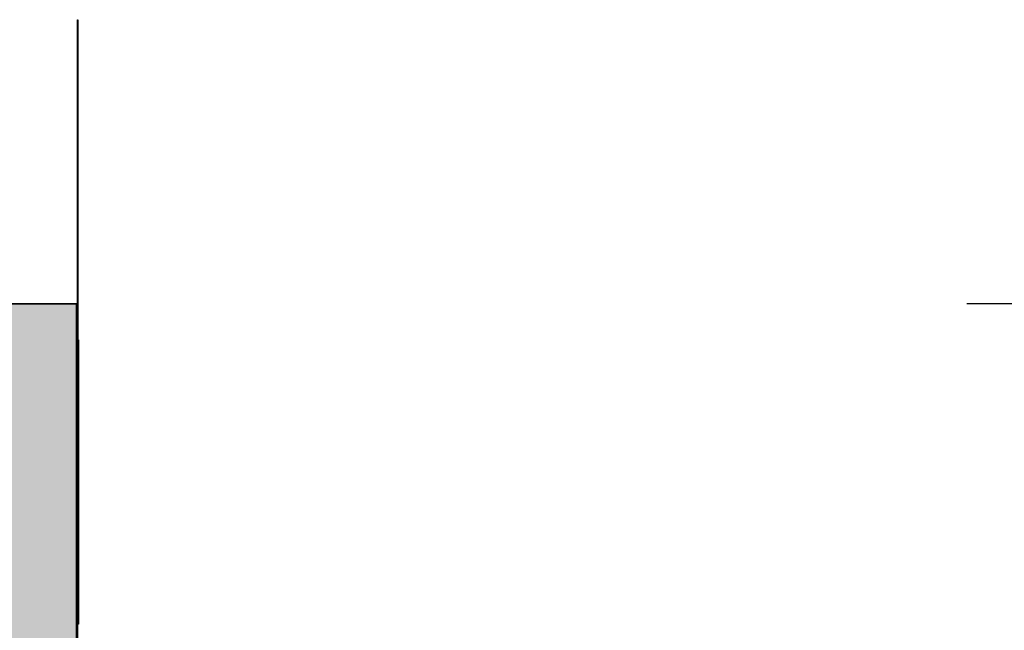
# Model space of a CAD drawing. Header units: metres. Extents: x 0 to 0.84, y 0 to 0.297.
# Tile 17 of 44: x 0.369 to 0.417, y 0.131 to 0.161. Entities that reach past the tile are written whole.
import ezdxf

# ---------------------------------------------------------------- set-up
doc = ezdxf.new("R2010")
doc.units = ezdxf.units.M
doc.header["$XCLIPFRAME"] = 2
doc.linetypes.add('Teckovana 0.5x', pattern=[0.04, 0, -0.04])
doc.layers.add('Maßlinie 1_100', color=7, linetype='Continuous', lineweight=25)
doc.layers.add('Standard', color=7, linetype='Continuous', lineweight=25)
picture_1 = doc.add_image_def('image4.jpg', size_in_pixel=(1024, 1024))

msp = doc.modelspace()

# ---------------------------------------------------------------- hatches: boundary and pattern name
at = {"layer": 'Standard', "linetype": 'Continuous', "lineweight": 25, "transparency": 33554687}
for points in [[(0.372254, 0.146913), (0.166836, 0.146885), (0.117328, 0.118575), (0.372217, 0.118575)], [(0.372217, 0.117999), (0.372254, 0.146338), (0.372254, 0.146913), (0.372217, 0.118575)], [(0.372254, 0.146338), (0.372272, 0.132738), (0.372272, 0.133314), (0.372254, 0.146913)], [(0.372217, 0.116848), (0.372254, 0.145186), (0.372254, 0.146338), (0.372217, 0.117999)], [(0.372254, 0.145186), (0.372272, 0.131587), (0.372272, 0.132738), (0.372254, 0.146338)], [(0.372272, 0.131587), (0.372254, 0.145186), (0.372236, 0.131587)]]:
    msp.add_hatch(color=7, dxfattribs=at).paths.add_polyline_path(points)

# ---------------------------------------------------------------- linework, layer by layer
at = {"layer": 'Maßlinie 1_100', "color": 7, "linetype": 'Teckovana 0.5x', "lineweight": 25, "transparency": 33554687}
msp.add_lwpolyline([(0.51828, 0.146913), (0.514872, 0.146913), (0.514872, 0.146913), (0.372254, 0.146913)], dxfattribs=at)
at = {"layer": 'Standard', "color": 7, "linetype": 'Continuous', "lineweight": 25, "transparency": 33554687}
for p, q in [((0.166836, 0.146885), (0.372254, 0.146913)), ((0.372254, 0.146913), (0.372217, 0.118575)), ((0.372272, 0.133314), (0.372254, 0.146913)), ((0.372217, 0.117999), (0.372254, 0.146338)), ((0.372254, 0.146338), (0.372217, 0.117999)), ((0.372254, 0.146338), (0.372272, 0.132738)), ((0.372272, 0.132738), (0.372254, 0.146338)), ((0.372217, 0.116848), (0.372254, 0.145186)), ((0.372254, 0.145186), (0.372272, 0.131587)), ((0.372272, 0.133314), (0.372272, 0.132738)), ((0.372272, 0.132738), (0.372272, 0.131587))]:
    msp.add_line(p, q, dxfattribs=at)

# ---------------------------------------------------------------- pictures from other files: only their frames are drawn
image = msp.add_image(picture_1, insert=(0.372254, 0.146337), size_in_units=(0.0000181, 0.014175), dxfattribs=at)
image = msp.add_image(picture_1, insert=(0.372254, 0.145186), size_in_units=(0.0000181, 0.014751), dxfattribs=at)
image = msp.add_image(picture_1, insert=(0.372254, 0.146913), size_in_units=(0.254926, 0.028338), dxfattribs=at)
image.set_boundary_path([(-0.5, 1023.499), (-825.637, 1024.533), (-1024.5, 2047.499), (-0.651, 2047.499), (-0.5, 1023.499)])
image = msp.add_image(picture_1, insert=(0.372217, 0.117999), size_in_units=(0.0000376, 0.028914), dxfattribs=at)
image = msp.add_image(picture_1, insert=(0.372217, 0.116848), size_in_units=(0.0000376, 0.02949), dxfattribs=at)
image = msp.add_image(picture_1, insert=(0.372272, 0.131587), size_in_units=(0.0000361, 0.013599), dxfattribs=at)

doc.saveas('drawing.dxf')
